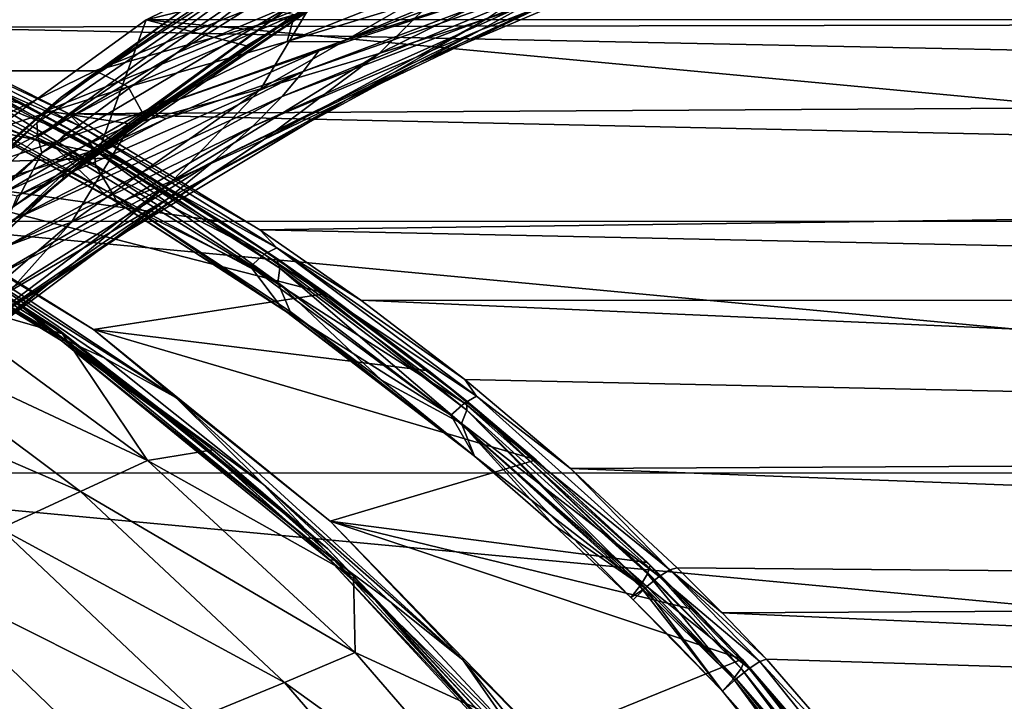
# Model space of a CAD drawing. Header units: metres. Extents: x -237 to 25, y -25 to 25.
# Tile 92 of 165: x -206.66 to -200.81, y 10.36 to 14.41. Entities that reach past the tile are written whole.
import ezdxf

# ---------------------------------------------------------------- set-up
doc = ezdxf.new("R2010")
doc.units = ezdxf.units.M
doc.layers.add('solid_10481232', color=7, linetype='CONTINUOUS')

msp = doc.modelspace()

# ---------------------------------------------------------------- linework, layer by layer
at = {"layer": 'solid_10481232'}
for points in [[(-205.910049, 14.404044, 201.506287), (-204.135757, 15.276853, 202.843292), (-204.40332, 14.775926, 200.888596)], [(-205.910049, 14.404044, 201.506287), (-194.820923, 14.407455, 209.862549), (-204.135757, 15.276853, 202.843292)], [(-206.414978, 13.945132, 199.032791), (-204.883286, 14.973824, 200.187149), (-205.685486, 14.467404, 199.464035)], [(-204.914597, 14.918461, 200.270477), (-204.883286, 14.973824, 200.187149), (-206.414978, 13.945132, 199.032791)], [(-206.560043, 13.793847, 199.039246), (-204.914597, 14.918461, 200.270477), (-206.414978, 13.945132, 199.032791)], [(-206.554001, 13.711407, 199.119003), (-204.914597, 14.918461, 200.270477), (-206.560043, 13.793847, 199.039246)], [(-206.554001, 13.711407, 199.119003), (-204.920883, 14.830503, 200.345444), (-204.914597, 14.918461, 200.270477)], [(-203.921631, 14.346063, 187.832764), (-202.293747, 14.961478, 188.229233), (-203.601944, 14.523616, 186.593964)], [(-202.765335, 14.796443, 189.556564), (-202.293747, 14.961478, 188.229233), (-203.921631, 14.346063, 187.832764)], [(-205.730164, 14.206673, 199.76355), (-204.920883, 14.830503, 200.345444), (-206.554001, 13.711407, 199.119003)], [(-205.730164, 14.206673, 199.76355), (-204.893982, 14.728786, 200.393646), (-204.920883, 14.830503, 200.345444)], [(-204.526703, 14.20541, 193.908066), (-203.260635, 14.831112, 194.486404), (-203.882492, 14.412951, 192.405212)], [(-204.060776, 14.665343, 196.07106), (-203.260635, 14.831112, 194.486404), (-204.526703, 14.20541, 193.908066)], [(-204.297623, 14.145444, 189.144058), (-202.765335, 14.796443, 189.556564), (-203.921631, 14.346063, 187.832764)], [(-203.29538, 14.611822, 190.951874), (-202.765335, 14.796443, 189.556564), (-204.297623, 14.145444, 189.144058)], [(-205.267349, 14.482231, 178.286758), (-225.356583, 14.773128, 93.855972), (-227.21167, 14.10327, 94.318512)], [(-205.910049, 14.404044, 201.506287), (-204.40332, 14.775926, 200.888596), (-205.313431, 14.251435, 200.202774)], [(-204.802704, 14.55659, 200.525192), (-205.313431, 14.251435, 200.202774), (-204.40332, 14.775926, 200.888596)], [(-204.977142, 14.098886, 184.101242), (-203.137283, 14.79337, 184.382309), (-204.885208, 14.221571, 183.154495)], [(-203.340149, 14.673832, 185.439621), (-203.137283, 14.79337, 184.382309), (-204.977142, 14.098886, 184.101242)], [(-203.137283, 14.79337, 184.382309), (-204.755814, 14.274285, 183.171051), (-204.885208, 14.221571, 183.154495)], [(-203.137283, 14.79337, 184.382309), (-203.968353, 14.570027, 183.278854), (-204.755814, 14.274285, 183.171051)], [(-188.682648, 14.394694, 174.151016), (-207.38446, 14.360498, 98.732857), (-208.261078, 14.727835, 99.901627)], [(-188.682648, 14.394694, 174.151016), (-208.261078, 14.727835, 99.901627), (-189.623108, 14.705845, 174.363525)], [(-205.028717, 14.502078, 200.29213), (-204.893982, 14.728786, 200.393646), (-205.730164, 14.206673, 199.76355)], [(-205.228806, 13.994702, 195.452103), (-204.925125, 14.501696, 197.697815), (-204.060776, 14.665343, 196.07106)], [(-205.228806, 13.994702, 195.452103), (-204.060776, 14.665343, 196.07106), (-204.526703, 14.20541, 193.908066)], [(-205.102539, 13.950559, 185.157547), (-203.340149, 14.673832, 185.439621), (-204.977142, 14.098886, 184.101242)], [(-203.601944, 14.523616, 186.593964), (-203.340149, 14.673832, 185.439621), (-205.102539, 13.950559, 185.157547)], [(-205.072922, 14.276439, 181.611649), (-204.755814, 14.274285, 183.171051), (-203.866821, 14.644164, 182.641846)], [(-204.178375, 14.629803, 181.176468), (-205.072922, 14.276439, 181.611649), (-203.866821, 14.644164, 182.641846)], [(-204.178375, 14.629803, 181.176468), (-205.028809, 14.434544, 179.880844), (-205.072922, 14.276439, 181.611649)], [(-203.866821, 14.644164, 182.641846), (-204.755814, 14.274285, 183.171051), (-203.968353, 14.570027, 183.278854)], [(-206.397934, 13.492458, 199.277145), (-204.79277, 14.589931, 200.48671), (-205.028717, 14.502078, 200.29213)], [(-204.802704, 14.55659, 200.525192), (-204.79277, 14.589931, 200.48671), (-206.397934, 13.492458, 199.277145)], [(-204.728271, 13.926145, 190.515976), (-203.29538, 14.611822, 190.951874), (-204.297623, 14.145444, 189.144058)], [(-203.882492, 14.412951, 192.405212), (-203.29538, 14.611822, 190.951874), (-204.728271, 13.926145, 190.515976)], [(-204.802704, 14.55659, 200.525192), (-206.397934, 13.492458, 199.277145), (-206.404205, 13.461624, 199.318405)], [(-204.802704, 14.55659, 200.525192), (-206.404205, 13.461624, 199.318405), (-205.313431, 14.251435, 200.202774)], [(-205.278854, 13.772483, 186.305344), (-203.601944, 14.523616, 186.593964), (-205.102539, 13.950559, 185.157547)], [(-203.921631, 14.346063, 187.832764), (-203.601944, 14.523616, 186.593964), (-205.278854, 13.772483, 186.305344)], [(-206.212463, 14.103, 178.522385), (-205.267349, 14.482231, 178.286758), (-227.21167, 14.10327, 94.318512)], [(-206.692352, 13.301954, 199.038513), (-205.028717, 14.502078, 200.29213), (-206.530075, 13.615047, 199.160782)], [(-206.397934, 13.492458, 199.277145), (-205.028717, 14.502078, 200.29213), (-206.692352, 13.301954, 199.038513)], [(-205.028717, 14.502078, 200.29213), (-205.730164, 14.206673, 199.76355), (-206.530075, 13.615047, 199.160782)], [(-204.925125, 14.501696, 197.697815), (-206.504196, 13.864519, 198.858841), (-205.685486, 14.467404, 199.464035)], [(-204.925125, 14.501696, 197.697815), (-205.997543, 13.785213, 197.030396), (-206.504196, 13.864519, 198.858841)], [(-206.414978, 13.945132, 199.032791), (-205.685486, 14.467404, 199.464035), (-206.504196, 13.864519, 198.858841)], [(-205.028809, 14.434544, 179.880844), (-205.267349, 14.482231, 178.286758), (-206.212463, 14.103, 178.522385)], [(-205.228806, 13.994702, 195.452103), (-205.997543, 13.785213, 197.030396), (-204.925125, 14.501696, 197.697815)], [(-207.563873, 13.207611, 200.260056), (-205.910049, 14.404044, 201.506287), (-206.187943, 13.639276, 199.543793)], [(-207.563873, 13.207611, 200.260056), (-193.16597, 13.21148, 211.109665), (-205.910049, 14.404044, 201.506287)], [(-187.626938, 13.956915, 173.897034), (-207.38446, 14.360498, 98.732857), (-188.682648, 14.394694, 174.151016)], [(-206.016464, 14.008302, 180.251205), (-205.028809, 14.434544, 179.880844), (-206.212463, 14.103, 178.522385)], [(-205.910049, 14.404044, 201.506287), (-205.313431, 14.251435, 200.202774), (-206.187943, 13.639276, 199.543793)], [(-205.072922, 14.276439, 181.611649), (-205.028809, 14.434544, 179.880844), (-206.016464, 14.008302, 180.251205)], [(-205.910049, 14.404044, 201.506287), (-193.16597, 13.21148, 211.109665), (-194.820923, 14.407455, 209.862549)], [(-205.213287, 13.692806, 191.937973), (-203.882492, 14.412951, 192.405212), (-204.728271, 13.926145, 190.515976)], [(-204.526703, 14.20541, 193.908066), (-203.882492, 14.412951, 192.405212), (-205.213287, 13.692806, 191.937973)], [(-207.379974, 14.324558, 98.568657), (-207.38446, 14.360498, 98.732857), (-206.36705, 13.847188, 97.72374)], [(-187.626938, 13.956915, 173.897034), (-206.36705, 13.847188, 97.72374), (-207.38446, 14.360498, 98.732857)], [(-205.506332, 13.567723, 187.53125), (-203.921631, 14.346063, 187.832764), (-205.278854, 13.772483, 186.305344)], [(-204.297623, 14.145444, 189.144058), (-203.921631, 14.346063, 187.832764), (-205.506332, 13.567723, 187.53125)], [(-206.069489, 13.586449, 96.723122), (-207.774124, 13.534501, 89.472298), (-209.471863, 14.318832, 89.895569)], [(-206.646851, 13.910824, 97.171295), (-206.069489, 13.586449, 96.723122), (-209.471863, 14.318832, 89.895569)], [(-207.20433, 14.19431, 97.670204), (-206.646851, 13.910824, 97.171295), (-209.471863, 14.318832, 89.895569)], [(-206.380798, 13.735353, 97.454292), (-207.552124, 14.209182, 98.464897), (-207.470062, 14.286679, 98.505104)], [(-207.470062, 14.286679, 98.505104), (-207.379974, 14.324558, 98.568657), (-206.298126, 13.772743, 97.527473)], [(-206.380798, 13.735353, 97.454292), (-207.470062, 14.286679, 98.505104), (-206.298126, 13.772743, 97.527473)], [(-206.298126, 13.772743, 97.527473), (-207.379974, 14.324558, 98.568657), (-206.36705, 13.847188, 97.72374)], [(-205.072922, 14.276439, 181.611649), (-206.016464, 14.008302, 180.251205), (-205.933426, 13.857685, 182.047058)], [(-205.072922, 14.276439, 181.611649), (-205.933426, 13.857685, 182.047058), (-204.755814, 14.274285, 183.171051)], [(-205.933426, 13.857685, 182.047058), (-204.885208, 14.221571, 183.154495), (-204.755814, 14.274285, 183.171051)], [(-207.318161, 14.249552, 97.868584), (-206.255783, 13.695932, 96.942665), (-207.20433, 14.19431, 97.670204)], [(-206.217926, 13.634218, 97.037033), (-206.255783, 13.695932, 96.942665), (-207.318161, 14.249552, 97.868584)], [(-207.26329, 14.185272, 97.952263), (-206.217926, 13.634218, 97.037033), (-207.318161, 14.249552, 97.868584)], [(-206.404205, 13.461624, 199.318405), (-206.187943, 13.639276, 199.543793), (-205.313431, 14.251435, 200.202774)], [(-205.933426, 13.857685, 182.047058), (-205.789383, 13.818773, 183.04985), (-204.885208, 14.221571, 183.154495)], [(-204.977142, 14.098886, 184.101242), (-204.885208, 14.221571, 183.154495), (-205.789383, 13.818773, 183.04985)], [(-207.552124, 14.209182, 98.464897), (-206.461945, 13.660094, 97.408363), (-207.128662, 13.893307, 97.952423)], [(-206.380798, 13.735353, 97.454292), (-206.461945, 13.660094, 97.408363), (-207.552124, 14.209182, 98.464897)], [(-207.26329, 14.185272, 97.952263), (-207.239822, 14.089979, 98.019409), (-206.211472, 13.542724, 97.112709)], [(-207.26329, 14.185272, 97.952263), (-206.211472, 13.542724, 97.112709), (-206.217926, 13.634218, 97.037033)], [(-206.255783, 13.695932, 96.942665), (-206.646851, 13.910824, 97.171295), (-207.20433, 14.19431, 97.670204)], [(-206.530075, 13.615047, 199.160782), (-205.730164, 14.206673, 199.76355), (-206.554001, 13.711407, 199.119003)], [(-205.754028, 13.450382, 193.401093), (-204.526703, 14.20541, 193.908066), (-205.213287, 13.692806, 191.937973)], [(-205.228806, 13.994702, 195.452103), (-204.526703, 14.20541, 193.908066), (-205.754028, 13.450382, 193.401093)], [(-207.141342, 13.649682, 178.753952), (-206.212463, 14.103, 178.522385), (-227.21167, 14.10327, 94.318512)], [(-206.016464, 14.008302, 180.251205), (-206.212463, 14.103, 178.522385), (-207.141342, 13.649682, 178.753952)], [(-206.741821, 13.198594, 183.919052), (-204.977142, 14.098886, 184.101242), (-206.675125, 13.361141, 182.970413)], [(-205.102539, 13.950559, 185.157547), (-204.977142, 14.098886, 184.101242), (-206.741821, 13.198594, 183.919052)], [(-204.977142, 14.098886, 184.101242), (-205.789383, 13.818773, 183.04985), (-206.675125, 13.361141, 182.970413)], [(-205.784592, 13.340314, 188.822464), (-204.297623, 14.145444, 189.144058), (-205.506332, 13.567723, 187.53125)], [(-204.728271, 13.926145, 190.515976), (-204.297623, 14.145444, 189.144058), (-205.784592, 13.340314, 188.822464)], [(-206.211472, 13.542724, 97.112709), (-207.239822, 14.089979, 98.019409), (-207.08699, 13.908003, 97.896049)], [(-206.96167, 13.508059, 180.616348), (-206.016464, 14.008302, 180.251205), (-207.141342, 13.649682, 178.753952)], [(-205.933426, 13.857685, 182.047058), (-206.016464, 14.008302, 180.251205), (-206.96167, 13.508059, 180.616348)], [(-206.352615, 13.203751, 194.896591), (-205.997543, 13.785213, 197.030396), (-205.228806, 13.994702, 195.452103)], [(-206.352615, 13.203751, 194.896591), (-205.228806, 13.994702, 195.452103), (-205.754028, 13.450382, 193.401093)], [(-207.825867, 12.674004, 197.969635), (-206.414978, 13.945132, 199.032791), (-207.282913, 13.193731, 198.284622)], [(-206.560043, 13.793847, 199.039246), (-206.414978, 13.945132, 199.032791), (-207.825867, 12.674004, 197.969635)], [(-206.414978, 13.945132, 199.032791), (-206.504196, 13.864519, 198.858841), (-207.282913, 13.193731, 198.284622)], [(-206.793274, 13.033875, 184.972946), (-205.102539, 13.950559, 185.157547), (-206.741821, 13.198594, 183.919052)], [(-205.278854, 13.772483, 186.305344), (-205.102539, 13.950559, 185.157547), (-206.793274, 13.033875, 184.972946)], [(-186.563934, 13.412023, 173.623367), (-206.36705, 13.847188, 97.72374), (-187.626938, 13.956915, 173.897034)], [(-206.11319, 13.094411, 190.16629), (-204.728271, 13.926145, 190.515976), (-205.784592, 13.340314, 188.822464)], [(-205.213287, 13.692806, 191.937973), (-204.728271, 13.926145, 190.515976), (-206.11319, 13.094411, 190.16629)], [(-205.997543, 13.785213, 197.030396), (-207.282913, 13.193731, 198.284622), (-206.504196, 13.864519, 198.858841)], [(-207.128662, 13.893307, 97.952423), (-206.148895, 13.364581, 97.103104), (-207.04039, 13.847998, 97.851501)], [(-206.461945, 13.660094, 97.408363), (-206.148895, 13.364581, 97.103104), (-207.128662, 13.893307, 97.952423)], [(-206.211472, 13.542724, 97.112709), (-207.08699, 13.908003, 97.896049), (-206.105179, 13.367993, 97.057327)], [(-207.04039, 13.847998, 97.851501), (-206.105179, 13.367993, 97.057327), (-207.08699, 13.908003, 97.896049)], [(-206.255783, 13.695932, 96.942665), (-206.069489, 13.586449, 96.723122), (-206.646851, 13.910824, 97.171295)], [(-206.082413, 13.323603, 97.039825), (-206.105179, 13.367993, 97.057327), (-207.04039, 13.847998, 97.851501)], [(-206.148895, 13.364581, 97.103104), (-206.082413, 13.323603, 97.039825), (-207.04039, 13.847998, 97.851501)], [(-205.933426, 13.857685, 182.047058), (-206.96167, 13.508059, 180.616348), (-206.757431, 13.379153, 182.481323)], [(-205.933426, 13.857685, 182.047058), (-206.757431, 13.379153, 182.481323), (-205.789383, 13.818773, 183.04985)], [(-206.757431, 13.379153, 182.481323), (-206.675125, 13.361141, 182.970413), (-205.789383, 13.818773, 183.04985)], [(-206.298126, 13.772743, 97.527473), (-206.36705, 13.847188, 97.72374), (-205.234207, 13.158427, 96.882172)], [(-186.563934, 13.412023, 173.623367), (-205.234207, 13.158427, 96.882172), (-206.36705, 13.847188, 97.72374)], [(-208.060532, 12.39574, 197.908585), (-206.560043, 13.793847, 199.039246), (-207.825867, 12.674004, 197.969635)], [(-208.045532, 12.321666, 197.995087), (-206.560043, 13.793847, 199.039246), (-208.060532, 12.39574, 197.908585)], [(-208.045532, 12.321666, 197.995087), (-206.554001, 13.711407, 199.119003), (-206.560043, 13.793847, 199.039246)], [(-205.997543, 13.785213, 197.030396), (-207.020157, 12.956705, 196.417328), (-207.282913, 13.193731, 198.284622)], [(-206.352615, 13.203751, 194.896591), (-207.020157, 12.956705, 196.417328), (-205.997543, 13.785213, 197.030396)], [(-206.886307, 12.839498, 186.112198), (-205.278854, 13.772483, 186.305344), (-206.793274, 13.033875, 184.972946)], [(-205.506332, 13.567723, 187.53125), (-205.278854, 13.772483, 186.305344), (-206.886307, 12.839498, 186.112198)], [(-206.380798, 13.735353, 97.454292), (-206.298126, 13.772743, 97.527473), (-205.134155, 13.051865, 96.695251)], [(-205.134155, 13.051865, 96.695251), (-206.298126, 13.772743, 97.527473), (-205.234207, 13.158427, 96.882172)], [(-206.530075, 13.615047, 199.160782), (-206.554001, 13.711407, 199.119003), (-208.045532, 12.321666, 197.995087)], [(-206.493179, 12.834473, 191.551514), (-205.213287, 13.692806, 191.937973), (-206.11319, 13.094411, 190.16629)], [(-205.754028, 13.450382, 193.401093), (-205.213287, 13.692806, 191.937973), (-206.493179, 12.834473, 191.551514)], [(-205.2099, 13.013629, 96.615303), (-206.461945, 13.660094, 97.408363), (-206.380798, 13.735353, 97.454292)], [(-205.2099, 13.013629, 96.615303), (-206.380798, 13.735353, 97.454292), (-205.134155, 13.051865, 96.695251)], [(-206.255783, 13.695932, 96.942665), (-205.135986, 12.990335, 96.205681), (-206.069489, 13.586449, 96.723122)], [(-205.116272, 12.932055, 96.30748), (-205.135986, 12.990335, 96.205681), (-206.255783, 13.695932, 96.942665)], [(-206.217926, 13.634218, 97.037033), (-205.116272, 12.932055, 96.30748), (-206.255783, 13.695932, 96.942665)], [(-206.439545, 12.575431, 88.59465), (-207.354721, 13.163345, 88.710327), (-208.205276, 13.64742, 89.034866)], [(-208.205276, 13.64742, 89.034866), (-207.719543, 13.350022, 89.011909), (-206.580185, 12.639417, 88.726997)], [(-206.439545, 12.575431, 88.59465), (-208.205276, 13.64742, 89.034866), (-206.580185, 12.639417, 88.726997)], [(-207.563873, 13.207611, 200.260056), (-206.187943, 13.639276, 199.543793), (-207.021454, 12.943211, 198.91571)], [(-206.404205, 13.461624, 199.318405), (-207.021454, 12.943211, 198.91571), (-206.187943, 13.639276, 199.543793)], [(-206.461945, 13.660094, 97.408363), (-205.290665, 12.940307, 96.565727), (-206.148895, 13.364581, 97.103104)], [(-205.2099, 13.013629, 96.615303), (-205.290665, 12.940307, 96.565727), (-206.461945, 13.660094, 97.408363)], [(-206.217926, 13.634218, 97.037033), (-206.211472, 13.542724, 97.112709), (-205.128067, 12.845648, 96.388313)], [(-206.217926, 13.634218, 97.037033), (-205.128067, 12.845648, 96.388313), (-205.116272, 12.932055, 96.30748)], [(-206.391373, 12.505104, 88.850838), (-208.168823, 13.568604, 89.204468), (-208.145279, 13.572837, 89.289131)], [(-207.719543, 13.350022, 89.011909), (-208.168823, 13.568604, 89.204468), (-206.415558, 12.500838, 88.766357)], [(-206.391373, 12.505104, 88.850838), (-206.415558, 12.500838, 88.766357), (-208.168823, 13.568604, 89.204468)], [(-206.391373, 12.505104, 88.850838), (-208.145279, 13.572837, 89.289131), (-207.049652, 13.001985, 89.091843)], [(-208.015045, 12.228166, 198.041809), (-206.530075, 13.615047, 199.160782), (-208.045532, 12.321666, 197.995087)], [(-206.692352, 13.301954, 199.038513), (-206.530075, 13.615047, 199.160782), (-208.015045, 12.228166, 198.041809)], [(-206.069489, 13.586449, 96.723122), (-205.462555, 13.208128, 96.315453), (-207.774124, 13.534501, 89.472298)], [(-207.022644, 12.618438, 187.322556), (-205.506332, 13.567723, 187.53125), (-206.886307, 12.839498, 186.112198)], [(-205.784592, 13.340314, 188.822464), (-205.506332, 13.567723, 187.53125), (-207.022644, 12.618438, 187.322556)], [(-205.135986, 12.990335, 96.205681), (-205.462555, 13.208128, 96.315453), (-206.069489, 13.586449, 96.723122)], [(-207.774124, 13.534501, 89.472298), (-206.223572, 12.567375, 89.085732), (-207.649033, 13.43304, 89.338326)], [(-204.839279, 12.781069, 95.95575), (-206.223572, 12.567375, 89.085732), (-207.774124, 13.534501, 89.472298)], [(-205.462555, 13.208128, 96.315453), (-204.839279, 12.781069, 95.95575), (-207.774124, 13.534501, 89.472298)], [(-205.128067, 12.845648, 96.388313), (-206.211472, 13.542724, 97.112709), (-206.105179, 13.367993, 97.057327)], [(-206.404205, 13.461624, 199.318405), (-207.862015, 12.120123, 198.173889), (-207.864944, 12.092422, 198.217667)], [(-206.404205, 13.461624, 199.318405), (-207.864944, 12.092422, 198.217667), (-207.021454, 12.943211, 198.91571)], [(-207.862015, 12.120123, 198.173889), (-206.397934, 13.492458, 199.277145), (-206.692352, 13.301954, 199.038513)], [(-206.404205, 13.461624, 199.318405), (-206.397934, 13.492458, 199.277145), (-207.862015, 12.120123, 198.173889)], [(-206.927383, 12.565316, 192.968597), (-205.754028, 13.450382, 193.401093), (-206.493179, 12.834473, 191.551514)], [(-206.352615, 13.203751, 194.896591), (-205.754028, 13.450382, 193.401093), (-206.927383, 12.565316, 192.968597)], [(-207.649033, 13.43304, 89.338326), (-205.733917, 12.163436, 88.86087), (-207.049652, 13.001985, 89.091843)], [(-206.223572, 12.567375, 89.085732), (-205.733917, 12.163436, 88.86087), (-207.649033, 13.43304, 89.338326)], [(-185.480484, 12.73876, 173.353058), (-205.234207, 13.158427, 96.882172), (-186.563934, 13.412023, 173.623367)], [(-206.580185, 12.639417, 88.726997), (-207.719543, 13.350022, 89.011909), (-206.415558, 12.500838, 88.766357)], [(-207.20343, 12.374744, 188.590408), (-205.784592, 13.340314, 188.822464), (-207.022644, 12.618438, 187.322556)], [(-206.11319, 13.094411, 190.16629), (-205.784592, 13.340314, 188.822464), (-207.20343, 12.374744, 188.590408)], [(-206.148895, 13.364581, 97.103104), (-205.099182, 12.689668, 96.405037), (-206.082413, 13.323603, 97.039825)], [(-205.290665, 12.940307, 96.565727), (-205.099182, 12.689668, 96.405037), (-206.148895, 13.364581, 97.103104)], [(-205.128067, 12.845648, 96.388313), (-206.105179, 13.367993, 97.057327), (-205.054337, 12.674755, 96.369194)], [(-205.059525, 12.660238, 96.37188), (-205.054337, 12.674755, 96.369194), (-206.105179, 13.367993, 97.057327)], [(-205.059525, 12.660238, 96.37188), (-206.105179, 13.367993, 97.057327), (-206.082413, 13.323603, 97.039825)], [(-205.099182, 12.689668, 96.405037), (-205.059525, 12.660238, 96.37188), (-206.082413, 13.323603, 97.039825)], [(-209.058105, 11.714384, 199.134094), (-191.671097, 11.718894, 212.236145), (-207.563873, 13.207611, 200.260056)], [(-207.563873, 13.207611, 200.260056), (-191.671097, 11.718894, 212.236145), (-193.16597, 13.21148, 211.109665)], [(-207.419495, 12.29169, 194.408279), (-207.020157, 12.956705, 196.417328), (-206.352615, 13.203751, 194.896591)], [(-207.419495, 12.29169, 194.408279), (-206.352615, 13.203751, 194.896591), (-206.927383, 12.565316, 192.968597)], [(-207.251526, 12.784239, 87.747032), (-207.354721, 13.163345, 88.710327), (-206.406204, 12.540446, 88.473358)], [(-206.439545, 12.575431, 88.59465), (-206.406204, 12.540446, 88.473358), (-207.354721, 13.163345, 88.710327)], [(-205.135986, 12.990335, 96.205681), (-204.839279, 12.781069, 95.95575), (-205.462555, 13.208128, 96.315453)], [(-205.134155, 13.051865, 96.695251), (-205.234207, 13.158427, 96.882172), (-204.634094, 12.741214, 96.527588)], [(-185.480484, 12.73876, 173.353058), (-204.634094, 12.741214, 96.527588), (-205.234207, 13.158427, 96.882172)], [(-207.429733, 12.1126, 189.902252), (-206.11319, 13.094411, 190.16629), (-207.20343, 12.374744, 188.590408)], [(-206.493179, 12.834473, 191.551514), (-206.11319, 13.094411, 190.16629), (-207.429733, 12.1126, 189.902252)], [(-205.2099, 13.013629, 96.615303), (-205.134155, 13.051865, 96.695251), (-203.9487, 12.170779, 96.071869)], [(-205.134155, 13.051865, 96.695251), (-204.634094, 12.741214, 96.527588), (-204.01738, 12.270316, 96.218491)], [(-203.9487, 12.170779, 96.071869), (-205.134155, 13.051865, 96.695251), (-204.01738, 12.270316, 96.218491)], [(-206.391373, 12.505104, 88.850838), (-207.049652, 13.001985, 89.091843), (-206.155594, 12.397099, 88.868294)], [(-205.733917, 12.163436, 88.86087), (-206.155594, 12.397099, 88.868294), (-207.049652, 13.001985, 89.091843)], [(-204.019028, 12.130797, 95.98793), (-205.290665, 12.940307, 96.565727), (-205.2099, 13.013629, 96.615303)], [(-204.019028, 12.130797, 95.98793), (-205.2099, 13.013629, 96.615303), (-203.9487, 12.170779, 96.071869)], [(-205.135986, 12.990335, 96.205681), (-204.007919, 12.143358, 95.654053), (-204.839279, 12.781069, 95.95575)], [(-204.006287, 12.089211, 95.759941), (-204.007919, 12.143358, 95.654053), (-205.135986, 12.990335, 96.205681)], [(-205.116272, 12.932055, 96.30748), (-204.006287, 12.089211, 95.759941), (-205.135986, 12.990335, 96.205681)], [(-205.290665, 12.940307, 96.565727), (-204.100403, 12.059343, 95.936646), (-205.099182, 12.689668, 96.405037)], [(-204.019028, 12.130797, 95.98793), (-204.100403, 12.059343, 95.936646), (-205.290665, 12.940307, 96.565727)], [(-205.116272, 12.932055, 96.30748), (-205.128067, 12.845648, 96.388313), (-204.036148, 12.008924, 95.842415)], [(-205.116272, 12.932055, 96.30748), (-204.036148, 12.008924, 95.842415), (-204.006287, 12.089211, 95.759941)], [(-207.704224, 11.836524, 191.246094), (-206.493179, 12.834473, 191.551514), (-207.429733, 12.1126, 189.902252)], [(-206.927383, 12.565316, 192.968597), (-206.493179, 12.834473, 191.551514), (-207.704224, 11.836524, 191.246094)], [(-205.128067, 12.845648, 96.388313), (-205.054337, 12.674755, 96.369194), (-204.511566, 12.266041, 96.082184)], [(-204.036148, 12.008924, 95.842415), (-205.128067, 12.845648, 96.388313), (-204.511566, 12.266041, 96.082184)], [(-207.627609, 12.598001, 86.841873), (-207.251526, 12.784239, 87.747032), (-205.902695, 11.78925, 87.392776)], [(-205.902695, 11.78925, 87.392776), (-207.251526, 12.784239, 87.747032), (-206.406204, 12.540446, 88.473358)], [(-204.839279, 12.781069, 95.95575), (-204.230347, 12.322245, 95.655518), (-206.223572, 12.567375, 89.085732)], [(-204.007919, 12.143358, 95.654053), (-204.230347, 12.322245, 95.655518), (-204.839279, 12.781069, 95.95575)], [(-184.297455, 11.843116, 173.059341), (-204.01738, 12.270316, 96.218491), (-204.634094, 12.741214, 96.527588)], [(-184.297455, 11.843116, 173.059341), (-204.634094, 12.741214, 96.527588), (-185.480484, 12.73876, 173.353058)], [(-205.638474, 11.935686, 88.49205), (-206.580185, 12.639417, 88.726997), (-206.415558, 12.500838, 88.766357)], [(-206.439545, 12.575431, 88.59465), (-206.580185, 12.639417, 88.726997), (-205.638474, 11.935686, 88.49205)], [(-205.099182, 12.689668, 96.405037), (-203.960342, 11.815287, 95.835159), (-205.059525, 12.660238, 96.37188)], [(-204.100403, 12.059343, 95.936646), (-203.960342, 11.815287, 95.835159), (-205.099182, 12.689668, 96.405037)], [(-205.059525, 12.660238, 96.37188), (-203.960342, 11.815287, 95.835159), (-205.054337, 12.674755, 96.369194)], [(-205.054337, 12.674755, 96.369194), (-203.960342, 11.815287, 95.835159), (-204.511566, 12.266041, 96.082184)], [(-208.069138, 12.371796, 85.969864), (-207.627609, 12.598001, 86.841873), (-206.300705, 11.605115, 86.478607)], [(-206.300705, 11.605115, 86.478607), (-207.627609, 12.598001, 86.841873), (-205.902695, 11.78925, 87.392776)], [(-204.830917, 11.265744, 88.193611), (-206.406204, 12.540446, 88.473358), (-206.439545, 12.575431, 88.59465)], [(-204.830917, 11.265744, 88.193611), (-206.439545, 12.575431, 88.59465), (-205.638474, 11.935686, 88.49205)], [(-205.902695, 11.78925, 87.392776), (-206.406204, 12.540446, 88.473358), (-205.513794, 11.85349, 88.251251)], [(-204.830917, 11.265744, 88.193611), (-205.513794, 11.85349, 88.251251), (-206.406204, 12.540446, 88.473358)], [(-206.223572, 12.567375, 89.085732), (-204.816284, 11.43042, 88.734879), (-205.733917, 12.163436, 88.86087)], [(-203.594498, 11.79304, 95.390961), (-204.816284, 11.43042, 88.734879), (-206.223572, 12.567375, 89.085732)], [(-204.230347, 12.322245, 95.655518), (-203.594498, 11.79304, 95.390961), (-206.223572, 12.567375, 89.085732)], [(-204.79512, 11.201021, 88.45295), (-206.415558, 12.500838, 88.766357), (-206.391373, 12.505104, 88.850838)], [(-205.638474, 11.935686, 88.49205), (-206.415558, 12.500838, 88.766357), (-204.819748, 11.197158, 88.368576)], [(-204.79512, 11.201021, 88.45295), (-204.819748, 11.197158, 88.368576), (-206.415558, 12.500838, 88.766357)], [(-206.391373, 12.505104, 88.850838), (-206.155594, 12.397099, 88.868294), (-205.213623, 11.647261, 88.633568)], [(-204.79512, 11.201021, 88.45295), (-206.391373, 12.505104, 88.850838), (-205.213623, 11.647261, 88.633568)], [(-206.774002, 11.385223, 85.60154), (-208.069138, 12.371796, 85.969864), (-206.300705, 11.605115, 86.478607)], [(-205.733917, 12.163436, 88.86087), (-205.213623, 11.647261, 88.633568), (-206.155594, 12.397099, 88.868294)], [(-204.007919, 12.143358, 95.654053), (-203.594498, 11.79304, 95.390961), (-204.230347, 12.322245, 95.655518)], [(-204.036148, 12.008924, 95.842415), (-204.511566, 12.266041, 96.082184), (-203.960342, 11.815287, 95.835159)], [(-203.9487, 12.170779, 96.071869), (-204.01738, 12.270316, 96.218491), (-203.389709, 11.741474, 95.954895)], [(-184.297455, 11.843116, 173.059341), (-203.389709, 11.741474, 95.954895), (-204.01738, 12.270316, 96.218491)], [(-204.019028, 12.130797, 95.98793), (-203.9487, 12.170779, 96.071869), (-202.798767, 11.14088, 95.637245)], [(-202.798767, 11.14088, 95.637245), (-203.9487, 12.170779, 96.071869), (-203.389709, 11.741474, 95.954895)], [(-205.733917, 12.163436, 88.86087), (-204.029617, 10.606462, 88.435982), (-205.213623, 11.647261, 88.633568)], [(-204.816284, 11.43042, 88.734879), (-204.029617, 10.606462, 88.435982), (-205.733917, 12.163436, 88.86087)], [(-202.863464, 11.100344, 95.55571), (-204.100403, 12.059343, 95.936646), (-204.019028, 12.130797, 95.98793)], [(-202.863464, 11.100344, 95.55571), (-204.019028, 12.130797, 95.98793), (-202.798767, 11.14088, 95.637245)], [(-204.007919, 12.143358, 95.654053), (-202.917145, 11.165683, 95.272377), (-203.594498, 11.79304, 95.390961)], [(-202.929565, 11.122091, 95.369934), (-202.917145, 11.165683, 95.272377), (-204.007919, 12.143358, 95.654053)], [(-202.932343, 11.116379, 95.378944), (-202.929565, 11.122091, 95.369934), (-204.007919, 12.143358, 95.654053)], [(-204.006287, 12.089211, 95.759941), (-202.932343, 11.116379, 95.378944), (-204.007919, 12.143358, 95.654053)], [(-204.100403, 12.059343, 95.936646), (-202.946442, 11.031623, 95.504303), (-203.960342, 11.815287, 95.835159)], [(-202.936203, 11.040867, 95.508171), (-202.946442, 11.031623, 95.504303), (-204.100403, 12.059343, 95.936646)], [(-202.936203, 11.040867, 95.508171), (-204.100403, 12.059343, 95.936646), (-202.863464, 11.100344, 95.55571)], [(-204.006287, 12.089211, 95.759941), (-204.036148, 12.008924, 95.842415), (-202.978622, 11.043152, 95.459961)], [(-202.968918, 11.056686, 95.448738), (-204.006287, 12.089211, 95.759941), (-202.978622, 11.043152, 95.459961)], [(-202.968918, 11.056686, 95.448738), (-202.932343, 11.116379, 95.378944), (-204.006287, 12.089211, 95.759941)], [(-203.491028, 11.407304, 95.654243), (-204.036148, 12.008924, 95.842415), (-203.960342, 11.815287, 95.835159)], [(-203.032257, 10.976238, 95.497108), (-202.978622, 11.043152, 95.459961), (-204.036148, 12.008924, 95.842415)], [(-203.491028, 11.407304, 95.654243), (-203.032257, 10.976238, 95.497108), (-204.036148, 12.008924, 95.842415)], [(-204.544891, 10.955865, 88.219719), (-205.638474, 11.935686, 88.49205), (-204.819748, 11.197158, 88.368576)], [(-204.830917, 11.265744, 88.193611), (-205.638474, 11.935686, 88.49205), (-204.544891, 10.955865, 88.219719)], [(-205.902695, 11.78925, 87.392776), (-205.513794, 11.85349, 88.251251), (-204.679291, 11.105092, 88.044403)], [(-204.830917, 11.265744, 88.193611), (-204.679291, 11.105092, 88.044403), (-205.513794, 11.85349, 88.251251)], [(-202.946442, 11.031623, 95.504303), (-203.491028, 11.407304, 95.654243), (-203.960342, 11.815287, 95.835159)], [(-183.359131, 10.986454, 172.824127), (-203.389709, 11.741474, 95.954895), (-184.297455, 11.843116, 173.059341)], [(-206.300705, 11.605115, 86.478607), (-205.902695, 11.78925, 87.392776), (-204.669327, 10.649093, 87.067879)], [(-204.669327, 10.649093, 87.067879), (-205.902695, 11.78925, 87.392776), (-204.679291, 11.105092, 88.044403)], [(-203.594498, 11.79304, 95.390961), (-202.932831, 11.183259, 95.164703), (-204.816284, 11.43042, 88.734879)], [(-202.917145, 11.165683, 95.272377), (-202.932831, 11.183259, 95.164703), (-203.594498, 11.79304, 95.390961)], [(-210.357071, 9.959951, 198.155289), (-190.371872, 9.965597, 213.21521), (-209.058105, 11.714384, 199.134094)], [(-209.058105, 11.714384, 199.134094), (-190.371872, 9.965597, 213.21521), (-191.671097, 11.718894, 212.236145)], [(-202.798767, 11.14088, 95.637245), (-203.389709, 11.741474, 95.954895), (-202.756058, 11.152634, 95.738106)], [(-183.359131, 10.986454, 172.824127), (-202.756058, 11.152634, 95.738106), (-203.389709, 11.741474, 95.954895)], [(-204.79512, 11.201021, 88.45295), (-205.213623, 11.647261, 88.633568), (-204.462845, 10.951959, 88.446571)], [(-204.029617, 10.606462, 88.435982), (-204.462845, 10.951959, 88.446571), (-205.213623, 11.647261, 88.633568)], [(-206.774002, 11.385223, 85.60154), (-206.300705, 11.605115, 86.478607), (-205.087357, 10.472956, 86.145096)], [(-205.087357, 10.472956, 86.145096), (-206.300705, 11.605115, 86.478607), (-204.669327, 10.649093, 87.067879)], [(-204.816284, 11.43042, 88.734879), (-203.554504, 10.129079, 88.420319), (-204.029617, 10.606462, 88.435982)], [(-202.370132, 10.609976, 95.009003), (-203.554504, 10.129079, 88.420319), (-204.816284, 11.43042, 88.734879)], [(-202.650543, 10.902502, 95.082657), (-202.370132, 10.609976, 95.009003), (-204.816284, 11.43042, 88.734879)], [(-202.932831, 11.183259, 95.164703), (-202.650543, 10.902502, 95.082657), (-204.816284, 11.43042, 88.734879)], [(-202.946442, 11.031623, 95.504303), (-203.032257, 10.976238, 95.497108), (-203.491028, 11.407304, 95.654243)], [(-207.315857, 11.133309, 84.77829), (-206.774002, 11.385223, 85.60154), (-205.589935, 10.265749, 85.263329)], [(-205.589935, 10.265749, 85.263329), (-206.774002, 11.385223, 85.60154), (-205.087357, 10.472956, 86.145096)], [(-203.413055, 9.7391, 87.840141), (-204.679291, 11.105092, 88.044403), (-204.830917, 11.265744, 88.193611)], [(-203.413055, 9.7391, 87.840141), (-204.830917, 11.265744, 88.193611), (-204.544891, 10.955865, 88.219719)], [(-203.388962, 9.681953, 88.10289), (-204.819748, 11.197158, 88.368576), (-204.79512, 11.201021, 88.45295)], [(-204.544891, 10.955865, 88.219719), (-204.819748, 11.197158, 88.368576), (-203.41394, 9.678731, 88.018593)], [(-203.388962, 9.681953, 88.10289), (-203.41394, 9.678731, 88.018593), (-204.819748, 11.197158, 88.368576)], [(-204.79512, 11.201021, 88.45295), (-204.462845, 10.951959, 88.446571), (-203.700104, 10.136459, 88.256767)], [(-203.388962, 9.681953, 88.10289), (-204.79512, 11.201021, 88.45295), (-203.700104, 10.136459, 88.256767)], [(-202.932831, 11.183259, 95.164703), (-202.370132, 10.609976, 95.009003), (-202.650543, 10.902502, 95.082657)], [(-202.358047, 10.595941, 95.117561), (-202.370132, 10.609976, 95.009003), (-202.932831, 11.183259, 95.164703)], [(-202.358047, 10.595941, 95.117561), (-202.932831, 11.183259, 95.164703), (-202.917145, 11.165683, 95.272377)], [(-207.919266, 10.85322, 84.025024), (-207.315857, 11.133309, 84.77829), (-206.169693, 10.030562, 84.44062)], [(-206.169693, 10.030562, 84.44062), (-207.315857, 11.133309, 84.77829), (-205.589935, 10.265749, 85.263329)], [(-202.421173, 10.494616, 95.298439), (-202.932343, 11.116379, 95.378944), (-202.968918, 11.056686, 95.448738)], [(-202.375854, 10.555676, 95.21862), (-202.929565, 11.122091, 95.369934), (-202.932343, 11.116379, 95.378944)], [(-202.421173, 10.494616, 95.298439), (-202.375854, 10.555676, 95.21862), (-202.932343, 11.116379, 95.378944)], [(-202.375854, 10.555676, 95.21862), (-202.917145, 11.165683, 95.272377), (-202.929565, 11.122091, 95.369934)], [(-202.375854, 10.555676, 95.21862), (-202.358047, 10.595941, 95.117561), (-202.917145, 11.165683, 95.272377)], [(-202.265228, 10.595907, 95.489655), (-202.863464, 11.100344, 95.55571), (-202.798767, 11.14088, 95.637245)], [(-202.488663, 10.885464, 95.66037), (-202.798767, 11.14088, 95.637245), (-202.756058, 11.152634, 95.738106)], [(-202.22493, 10.609941, 95.591164), (-202.265228, 10.595907, 95.489655), (-202.798767, 11.14088, 95.637245)], [(-202.488663, 10.885464, 95.66037), (-202.22493, 10.609941, 95.591164), (-202.798767, 11.14088, 95.637245)], [(-183.359131, 10.986454, 172.824127), (-202.488663, 10.885464, 95.66037), (-202.756058, 11.152634, 95.738106)], [(-204.669327, 10.649093, 87.067879), (-204.679291, 11.105092, 88.044403), (-203.905609, 10.299689, 87.853477)], [(-203.413055, 9.7391, 87.840141), (-203.905609, 10.299689, 87.853477), (-204.679291, 11.105092, 88.044403)], [(-202.421173, 10.494616, 95.298439), (-202.968918, 11.056686, 95.448738), (-202.978622, 11.043152, 95.459961)], [(-202.3284, 10.555647, 95.408791), (-202.936203, 11.040867, 95.508171), (-202.863464, 11.100344, 95.55571)], [(-202.265228, 10.595907, 95.489655), (-202.3284, 10.555647, 95.408791), (-202.863464, 11.100344, 95.55571)], [(-202.486969, 10.421221, 95.348694), (-202.978622, 11.043152, 95.459961), (-203.032257, 10.976238, 95.497108)], [(-202.946442, 11.031623, 95.504303), (-203.017105, 10.962077, 95.495598), (-203.032257, 10.976238, 95.497108)], [(-202.486969, 10.421221, 95.348694), (-203.017105, 10.962077, 95.495598), (-202.946442, 11.031623, 95.504303)], [(-202.486969, 10.421221, 95.348694), (-202.421173, 10.494616, 95.298439), (-202.978622, 11.043152, 95.459961)], [(-202.405884, 10.494595, 95.359604), (-202.946442, 11.031623, 95.504303), (-202.936203, 11.040867, 95.508171)], [(-202.405884, 10.494595, 95.359604), (-202.486969, 10.421221, 95.348694), (-202.946442, 11.031623, 95.504303)], [(-202.3284, 10.555647, 95.408791), (-202.405884, 10.494595, 95.359604), (-202.936203, 11.040867, 95.508171)], [(-203.084122, 9.278742, 87.855934), (-204.544891, 10.955865, 88.219719), (-203.41394, 9.678731, 88.018593)], [(-203.413055, 9.7391, 87.840141), (-204.544891, 10.955865, 88.219719), (-203.084122, 9.278742, 87.855934)], [(-204.029617, 10.606462, 88.435982), (-203.700104, 10.136459, 88.256767), (-204.462845, 10.951959, 88.446571)], [(-202.755035, 10.700294, 95.419121), (-203.032257, 10.976238, 95.497108), (-203.017105, 10.962077, 95.495598)], [(-202.755035, 10.700294, 95.419121), (-202.486969, 10.421221, 95.348694), (-203.032257, 10.976238, 95.497108)], [(-202.755035, 10.700294, 95.419121), (-203.017105, 10.962077, 95.495598), (-202.486969, 10.421221, 95.348694)], [(-182.445526, 9.992193, 172.596283), (-202.488663, 10.885464, 95.66037), (-183.359131, 10.986454, 172.824127)], [(-182.445526, 9.992193, 172.596283), (-202.22493, 10.609941, 95.591164), (-202.488663, 10.885464, 95.66037)], [(-206.818909, 9.770596, 83.694466), (-207.919266, 10.85322, 84.025024), (-206.169693, 10.030562, 84.44062)], [(-205.087357, 10.472956, 86.145096), (-204.669327, 10.649093, 87.067879), (-203.568008, 9.377657, 86.776535)], [(-203.568008, 9.377657, 86.776535), (-204.669327, 10.649093, 87.067879), (-203.905609, 10.299689, 87.853477)], [(-204.029617, 10.606462, 88.435982), (-202.577667, 8.797952, 88.07402), (-203.700104, 10.136459, 88.256767)], [(-203.554504, 10.129079, 88.420319), (-202.577667, 8.797952, 88.07402), (-204.029617, 10.606462, 88.435982)], [(-202.370132, 10.609976, 95.009003), (-201.61171, 9.734982, 94.819855), (-203.554504, 10.129079, 88.420319)], [(-200.93219, 8.755145, 94.858582), (-202.358047, 10.595941, 95.117561), (-202.375854, 10.555676, 95.21862)], [(-200.908875, 8.788541, 94.756142), (-201.61171, 9.734982, 94.819855), (-202.370132, 10.609976, 95.009003)], [(-200.908875, 8.788541, 94.756142), (-202.370132, 10.609976, 95.009003), (-202.358047, 10.595941, 95.117561)], [(-200.93219, 8.755145, 94.858582), (-200.908875, 8.788541, 94.756142), (-202.358047, 10.595941, 95.117561)], [(-200.816055, 8.788499, 95.128242), (-202.3284, 10.555647, 95.408791), (-202.265228, 10.595907, 95.489655)], [(-201.465088, 9.733183, 95.401672), (-202.265228, 10.595907, 95.489655), (-202.22493, 10.609941, 95.591164)], [(-200.816055, 8.788499, 95.128242), (-202.265228, 10.595907, 95.489655), (-201.465088, 9.733183, 95.401672)], [(-182.445526, 9.992193, 172.596283), (-201.465088, 9.733183, 95.401672), (-202.22493, 10.609941, 95.591164)], [(-200.985855, 8.7045, 94.940475), (-202.375854, 10.555676, 95.21862), (-202.421173, 10.494616, 95.298439)], [(-200.884735, 8.755109, 95.048752), (-202.405884, 10.494595, 95.359604), (-202.3284, 10.555647, 95.408791)], [(-200.93219, 8.755145, 94.858582), (-202.375854, 10.555676, 95.21862), (-200.985855, 8.7045, 94.940475)], [(-200.884735, 8.755109, 95.048752), (-202.3284, 10.555647, 95.408791), (-200.816055, 8.788499, 95.128242)], [(-205.589935, 10.265749, 85.263329), (-205.087357, 10.472956, 86.145096), (-204.003586, 9.215101, 85.845642)], [(-204.003586, 9.215101, 85.845642), (-205.087357, 10.472956, 86.145096), (-203.568008, 9.377657, 86.776535)], [(-201.060776, 8.644013, 94.993118), (-202.421173, 10.494616, 95.298439), (-202.486969, 10.421221, 95.348694)], [(-200.970566, 8.70447, 95.001648), (-202.486969, 10.421221, 95.348694), (-202.405884, 10.494595, 95.359604)], [(-200.985855, 8.7045, 94.940475), (-202.421173, 10.494616, 95.298439), (-201.060776, 8.644013, 94.993118)], [(-200.884735, 8.755109, 95.048752), (-200.970566, 8.70447, 95.001648), (-202.405884, 10.494595, 95.359604)], [(-200.970566, 8.70447, 95.001648), (-201.060776, 8.644013, 94.993118), (-202.486969, 10.421221, 95.348694)]]:
    msp.add_3dface(points, dxfattribs=at)

doc.saveas('drawing.dxf')
